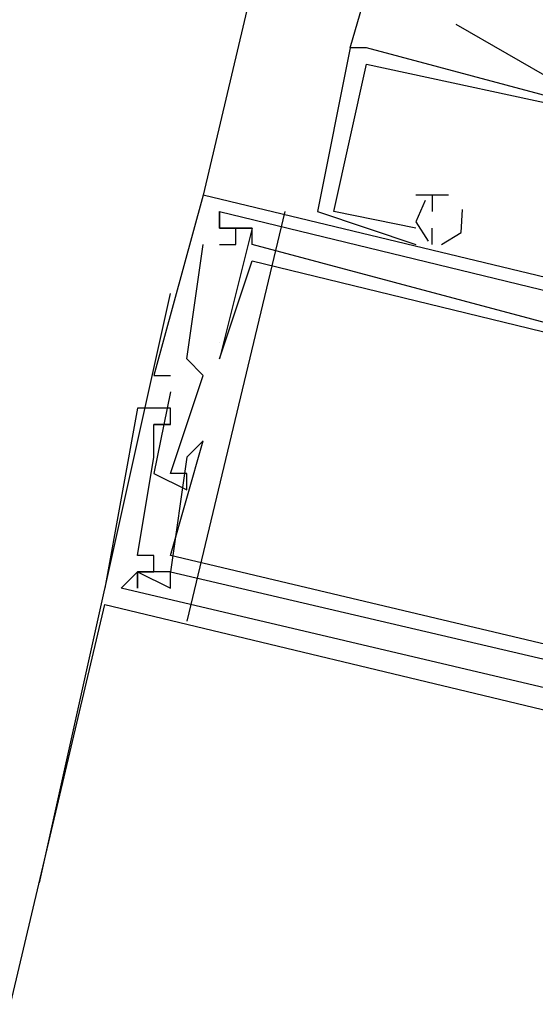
# Model space of a CAD drawing. Header units: feet. Extents: x -79 to 198, y -22 to 181.
# Tile 56 of 256: x 88.144 to 88.564, y 19.532 to 20.334. Entities that reach past the tile are written whole.
import ezdxf

# ---------------------------------------------------------------- set-up
doc = ezdxf.new("R2010")
doc.units = ezdxf.units.FT
doc.layers.add('A-LINEA', color=7, linetype='CONTINUOUS')

msp = doc.modelspace()

# ---------------------------------------------------------------- linework, layer by layer
at = {"layer": 'A-LINEA'}
for p, q in [((90.1067, 27.8711), (88.2933, 20.1911)), ((88.4133, 20.3111), (88.44, 20.4044)), ((88.4994, 20.3304), (88.5929, 20.2767)), ((88.4267, 20.3111), (88.4133, 20.3111)), ((88.4133, 20.3111), (88.4133, 20.3111)), ((88.4267, 20.3111), (88.4133, 20.3111)), ((88.4133, 20.3111), (88.4133, 20.3111)), ((88.4267, 20.3111), (88.4133, 20.3111)), ((88.4133, 20.3111), (88.4133, 20.3111)), ((88.4267, 20.3111), (88.4267, 20.3111)), ((88.4267, 20.3111), (88.4267, 20.3111)), ((88.4267, 20.3111), (88.4267, 20.3111)), ((88.4267, 20.2978), (88.4267, 20.2978)), ((88.4267, 20.2978), (88.4267, 20.2978)), ((88.4267, 20.2978), (88.4267, 20.2978)), ((88.4267, 20.2978), (88.4267, 20.2978)), ((88.4267, 20.2978), (88.4267, 20.2978)), ((88.4267, 20.2978), (88.4267, 20.2978)), ((88.2933, 20.1911), (88.2933, 20.1911)), ((88.2933, 20.1911), (88.2933, 20.1911)), ((88.2933, 20.1911), (88.2933, 20.1911)), ((88.48, 20.1911), (88.4667, 20.1911)), ((88.4667, 20.1911), (88.4667, 20.1911)), ((88.48, 20.1911), (88.4667, 20.1911)), ((88.4667, 20.1911), (88.4667, 20.1911)), ((88.48, 20.1911), (88.4667, 20.1911)), ((88.4667, 20.1911), (88.4667, 20.1911)), ((88.48, 20.1911), (88.48, 20.1911)), ((88.48, 20.1911), (88.48, 20.1911)), ((88.48, 20.1911), (88.48, 20.1911)), ((88.48, 20.1911), (88.48, 20.1911)), ((88.48, 20.1911), (88.48, 20.1911)), ((88.48, 20.1911), (88.48, 20.1911)), ((88.4933, 20.1911), (88.4933, 20.1911)), ((88.4933, 20.1911), (88.4933, 20.1911)), ((88.4933, 20.1911), (88.4933, 20.1911)), ((88.36, 20.1778), (88.28, 19.8444)), ((88.3067, 20.1778), (88.3067, 20.1778)), ((88.3067, 20.1778), (88.3067, 20.1778)), ((88.3067, 20.1778), (88.3067, 20.1778)), ((88.3067, 20.1778), (88.3067, 20.1778)), ((88.3067, 20.1778), (88.3067, 20.1778)), ((88.3067, 20.1778), (88.3067, 20.1778)), ((88.3867, 20.1778), (88.3867, 20.1778)), ((88.3867, 20.1778), (88.3867, 20.1778)), ((88.3867, 20.1778), (88.3867, 20.1778)), ((88.4, 20.1778), (88.4, 20.1778)), ((88.4, 20.1778), (88.4, 20.1778)), ((88.4, 20.1778), (88.4, 20.1778)), ((88.48, 20.1778), (88.48, 20.1778)), ((88.48, 20.1778), (88.48, 20.1778)), ((88.48, 20.1778), (88.48, 20.1778)), ((88.3067, 20.1644), (88.3067, 20.1644)), ((88.3067, 20.1644), (88.3067, 20.1644)), ((88.3067, 20.1644), (88.3067, 20.1644)), ((88.3067, 20.1644), (88.3067, 20.1644)), ((88.3067, 20.1644), (88.3067, 20.1644)), ((88.3067, 20.1644), (88.3067, 20.1644)), ((88.3067, 20.1644), (88.3067, 20.1644)), ((88.3067, 20.1644), (88.3067, 20.1644)), ((88.3067, 20.1644), (88.3067, 20.1644)), ((88.32, 20.1644), (88.32, 20.1644)), ((88.32, 20.1644), (88.32, 20.1644)), ((88.32, 20.1644), (88.32, 20.1644)), ((88.3333, 20.1644), (88.3333, 20.1644)), ((88.3333, 20.1644), (88.3333, 20.1644)), ((88.3333, 20.1644), (88.3333, 20.1644)), ((88.3333, 20.1644), (88.3333, 20.1644)), ((88.3333, 20.1644), (88.3333, 20.1644)), ((88.3333, 20.1644), (88.3333, 20.1644)), ((88.4667, 20.1644), (88.4667, 20.1644)), ((88.4667, 20.1644), (88.4667, 20.1644)), ((88.4667, 20.1644), (88.4667, 20.1644)), ((88.4667, 20.1644), (88.4667, 20.1644)), ((88.4667, 20.1644), (88.4667, 20.1644)), ((88.4667, 20.1644), (88.4667, 20.1644)), ((88.48, 20.1511), (88.48, 20.1644)), ((88.48, 20.1644), (88.48, 20.1644)), ((88.48, 20.1511), (88.48, 20.1644)), ((88.48, 20.1644), (88.48, 20.1644)), ((88.48, 20.1511), (88.48, 20.1644)), ((88.48, 20.1644), (88.48, 20.1644)), ((88.2933, 20.1511), (88.2933, 20.1511)), ((88.2933, 20.1511), (88.2933, 20.1511)), ((88.2933, 20.1511), (88.2933, 20.1511)), ((88.3067, 20.1511), (88.3067, 20.1511)), ((88.3067, 20.1511), (88.3067, 20.1511)), ((88.3067, 20.1511), (88.3067, 20.1511)), ((88.32, 20.1511), (88.32, 20.1511)), ((88.32, 20.1511), (88.32, 20.1511)), ((88.32, 20.1511), (88.32, 20.1511)), ((88.3333, 20.1511), (88.3333, 20.1511)), ((88.3333, 20.1511), (88.3333, 20.1511)), ((88.3333, 20.1511), (88.3333, 20.1511)), ((88.4667, 20.1511), (88.4667, 20.1511)), ((88.4667, 20.1511), (88.4667, 20.1511)), ((88.4667, 20.1511), (88.4667, 20.1511)), ((88.48, 20.1511), (88.48, 20.1511)), ((88.48, 20.1511), (88.48, 20.1511)), ((88.48, 20.1511), (88.48, 20.1511)), ((88.3333, 20.1378), (88.3333, 20.1378)), ((88.3333, 20.1378), (88.3333, 20.1378)), ((88.3333, 20.1378), (88.3333, 20.1378)), ((88.16, 19.6311), (88.2667, 20.1111)), ((88.3067, 20.0711), (88.3067, 20.0711)), ((88.3067, 20.0711), (88.3067, 20.0711)), ((88.3067, 20.0711), (88.3067, 20.0711)), ((88.28, 20.0578), (88.28, 20.0578)), ((88.28, 20.0578), (88.28, 20.0578)), ((88.28, 20.0578), (88.28, 20.0578)), ((88.3067, 20.0578), (88.3067, 20.0578)), ((88.3067, 20.0578), (88.3067, 20.0578)), ((88.3067, 20.0578), (88.3067, 20.0578)), ((88.2533, 20.0444), (88.2533, 20.0444)), ((88.2533, 20.0444), (88.2533, 20.0444)), ((88.2533, 20.0444), (88.2533, 20.0444)), ((88.2667, 20.0444), (88.2667, 20.0444)), ((88.2667, 20.0444), (88.2667, 20.0444)), ((88.2667, 20.0444), (88.2667, 20.0444)), ((88.2933, 20.0444), (88.2933, 20.0444)), ((88.2933, 20.0444), (88.2933, 20.0444)), ((88.2933, 20.0444), (88.2933, 20.0444)), ((88.2667, 20.0311), (88.2667, 20.0311)), ((88.2667, 20.0311), (88.2667, 20.0311)), ((88.2667, 20.0311), (88.2667, 20.0311)), ((88.24, 20.0178), (88.24, 20.0178)), ((88.24, 20.0178), (88.24, 20.0178)), ((88.24, 20.0178), (88.24, 20.0178)), ((88.2667, 20.0178), (88.2667, 20.0178)), ((88.2667, 20.0178), (88.2667, 20.0178)), ((88.2667, 20.0178), (88.2667, 20.0178)), ((88.2533, 20.0044), (88.2533, 20.0044)), ((88.2533, 20.0044), (88.2533, 20.0044)), ((88.2533, 20.0044), (88.2533, 20.0044)), ((88.2533, 20.0044), (88.2533, 20.0044)), ((88.2533, 20.0044), (88.2533, 20.0044)), ((88.2533, 20.0044), (88.2533, 20.0044)), ((88.2667, 20.0044), (88.2667, 20.0044)), ((88.2667, 20.0044), (88.2667, 20.0044)), ((88.2667, 20.0044), (88.2667, 20.0044)), ((88.2667, 20.0044), (88.2667, 20.0044)), ((88.2667, 20.0044), (88.2667, 20.0044)), ((88.2667, 20.0044), (88.2667, 20.0044)), ((88.2533, 19.9911), (88.2533, 19.9911)), ((88.2533, 19.9911), (88.2533, 19.9911)), ((88.2533, 19.9911), (88.2533, 19.9911)), ((88.2933, 19.9911), (88.2933, 19.9911)), ((88.2933, 19.9911), (88.2933, 19.9911)), ((88.2933, 19.9911), (88.2933, 19.9911)), ((88.2533, 19.9778), (88.2533, 19.9778)), ((88.2533, 19.9778), (88.2533, 19.9778)), ((88.2533, 19.9778), (88.2533, 19.9778)), ((88.2533, 19.9778), (88.2533, 19.9778)), ((88.2533, 19.9778), (88.2533, 19.9778)), ((88.2533, 19.9778), (88.2533, 19.9778)), ((88.28, 19.9778), (88.28, 19.9778)), ((88.28, 19.9778), (88.28, 19.9778)), ((88.28, 19.9778), (88.28, 19.9778)), ((88.2533, 19.9644), (88.2533, 19.9644)), ((88.2533, 19.9644), (88.2533, 19.9644)), ((88.2533, 19.9644), (88.2533, 19.9644)), ((88.2667, 19.9644), (88.2667, 19.9644)), ((88.2667, 19.9644), (88.2667, 19.9644)), ((88.2667, 19.9644), (88.2667, 19.9644)), ((88.28, 19.9644), (88.28, 19.9644)), ((88.28, 19.9644), (88.28, 19.9644)), ((88.28, 19.9644), (88.28, 19.9644)), ((88.28, 19.9511), (88.28, 19.9511)), ((88.28, 19.9511), (88.28, 19.9511)), ((88.28, 19.9511), (88.28, 19.9511)), ((88.24, 19.8978), (88.24, 19.8978)), ((88.24, 19.8978), (88.24, 19.8978)), ((88.24, 19.8978), (88.24, 19.8978)), ((88.2533, 19.8978), (88.2533, 19.8978)), ((88.2533, 19.8978), (88.2533, 19.8978)), ((88.2533, 19.8978), (88.2533, 19.8978)), ((88.2667, 19.8978), (88.2667, 19.8978)), ((88.2667, 19.8978), (88.2667, 19.8978)), ((88.2667, 19.8978), (88.2667, 19.8978)), ((88.24, 19.8844), (88.24, 19.8844)), ((88.24, 19.8844), (88.24, 19.8844)), ((88.24, 19.8844), (88.24, 19.8844)), ((88.24, 19.8844), (88.24, 19.8844)), ((88.24, 19.8844), (88.24, 19.8844)), ((88.24, 19.8844), (88.24, 19.8844)), ((88.24, 19.8844), (88.24, 19.8844)), ((88.24, 19.8844), (88.24, 19.8844)), ((88.24, 19.8844), (88.24, 19.8844)), ((88.2533, 19.8844), (88.2533, 19.8844)), ((88.2533, 19.8844), (88.2533, 19.8844)), ((88.2533, 19.8844), (88.2533, 19.8844)), ((88.2667, 19.8844), (88.2667, 19.8844)), ((88.2667, 19.8844), (88.2667, 19.8844)), ((88.2667, 19.8844), (88.2667, 19.8844)), ((88.2667, 19.8844), (88.2667, 19.8844)), ((88.2667, 19.8844), (88.2667, 19.8844)), ((88.2667, 19.8844), (88.2667, 19.8844)), ((88.2133, 19.8711), (88.2133, 19.8711)), ((88.2133, 19.8711), (88.2133, 19.8711)), ((88.2133, 19.8711), (88.2133, 19.8711)), ((88.24, 19.8711), (88.24, 19.8711)), ((88.24, 19.8711), (88.24, 19.8711)), ((88.24, 19.8711), (88.24, 19.8711)), ((88.2667, 19.8711), (88.2667, 19.8711)), ((88.2667, 19.8711), (88.2667, 19.8711)), ((88.2667, 19.8711), (88.2667, 19.8711)), ((87.3467, 16.1911), (88.2133, 19.8578)), ((88.2133, 19.8578), (88.88, 19.6978)), ((88.2133, 19.8578), (88.2133, 19.8578)), ((88.2133, 19.8578), (88.88, 19.6978)), ((88.2133, 19.8578), (88.2133, 19.8578)), ((88.2133, 19.8578), (88.88, 19.6978)), ((88.2133, 19.8578), (88.2133, 19.8578))]:
    msp.add_line(p, q, dxfattribs=at)
for points in [[(88.4133, 20.3111), (88.3867, 20.1778), (88.4667, 20.1511)], [(88.4133, 20.3111), (88.3867, 20.1778), (88.4667, 20.1511)], [(88.4133, 20.3111), (88.3867, 20.1778), (88.4667, 20.1511)], [(88.76, 20.0978), (88.7867, 20.2178), (88.7733, 20.2311), (88.7733, 20.2178), (88.7867, 20.2178), (88.7733, 20.1911), (88.7733, 20.2044), (88.7733, 20.1911), (88.7467, 20.0978), (88.72, 20.1111), (88.72, 20.1378), (88.7067, 20.1378), (88.68, 20.1511), (88.6533, 20.1511), (88.64, 20.1511), (88.6267, 20.1244), (88.5867, 20.1378), (88.6133, 20.2311), (88.6267, 20.2311), (88.6133, 20.2311), (88.6267, 20.2578), (88.6267, 20.2444), (88.6267, 20.2578), (88.4267, 20.3111)], [(88.76, 20.0978), (88.7867, 20.2178), (88.7733, 20.2311), (88.7733, 20.2178), (88.7867, 20.2178), (88.7733, 20.1911), (88.7733, 20.2044), (88.7733, 20.1911), (88.7467, 20.0978), (88.72, 20.1111), (88.72, 20.1378), (88.7067, 20.1378), (88.68, 20.1511), (88.6533, 20.1511), (88.64, 20.1511), (88.6267, 20.1244), (88.5867, 20.1378), (88.6133, 20.2311), (88.6267, 20.2311), (88.6133, 20.2311), (88.6267, 20.2578), (88.6267, 20.2444), (88.6267, 20.2578), (88.4267, 20.3111)], [(88.76, 20.0978), (88.7867, 20.2178), (88.7733, 20.2311), (88.7733, 20.2178), (88.7867, 20.2178), (88.7733, 20.1911), (88.7733, 20.2044), (88.7733, 20.1911), (88.7467, 20.0978), (88.72, 20.1111), (88.72, 20.1378), (88.7067, 20.1378), (88.68, 20.1511), (88.6533, 20.1511), (88.64, 20.1511), (88.6267, 20.1244), (88.5867, 20.1378), (88.6133, 20.2311), (88.6267, 20.2311), (88.6133, 20.2311), (88.6267, 20.2578), (88.6267, 20.2444), (88.6267, 20.2578), (88.4267, 20.3111)], [(88.4667, 20.1644), (88.4, 20.1778), (88.4267, 20.2978), (88.6133, 20.2578), (88.6133, 20.2311), (88.6133, 20.2311)], [(88.4667, 20.1644), (88.4, 20.1778), (88.4267, 20.2978), (88.6133, 20.2578), (88.6133, 20.2311), (88.6133, 20.2311)], [(88.4667, 20.1644), (88.4, 20.1778), (88.4267, 20.2978), (88.6133, 20.2578), (88.6133, 20.2311), (88.6133, 20.2311)], [(88.96, 20.0311), (88.2933, 20.1911), (88.2533, 20.0444), (88.2667, 20.0444)], [(88.96, 20.0311), (88.2933, 20.1911), (88.2533, 20.0444), (88.2667, 20.0444)], [(88.96, 20.0311), (88.2933, 20.1911), (88.2533, 20.0444), (88.2667, 20.0444)], [(88.4933, 20.1911), (88.48, 20.1911), (88.48, 20.1778), (88.48, 20.1778)], [(88.4933, 20.1911), (88.48, 20.1911), (88.48, 20.1778), (88.48, 20.1778)], [(88.4933, 20.1911), (88.48, 20.1911), (88.48, 20.1778), (88.48, 20.1778)], [(88.4743, 20.1868), (88.4667, 20.1696), (88.4768, 20.1537)], [(88.4743, 20.1868), (88.4667, 20.1696), (88.4768, 20.1537)], [(88.4743, 20.1868), (88.4667, 20.1696), (88.4768, 20.1537)], [(88.7467, 20.0711), (88.7333, 20.0711), (88.7333, 20.0444), (88.3333, 20.1511), (88.3333, 20.1644), (88.3067, 20.1644), (88.3067, 20.1778), (88.3067, 20.1644), (88.3333, 20.1644), (88.3067, 20.0578)], [(88.3067, 20.1511), (88.32, 20.1511), (88.32, 20.1644), (88.3067, 20.1644), (88.3067, 20.1778), (88.7467, 20.0711)], [(88.7467, 20.0711), (88.7333, 20.0711), (88.7333, 20.0444), (88.3333, 20.1511), (88.3333, 20.1644), (88.3067, 20.1644), (88.3067, 20.1778), (88.3067, 20.1644), (88.3333, 20.1644), (88.3067, 20.0578)], [(88.3067, 20.1511), (88.32, 20.1511), (88.32, 20.1644), (88.3067, 20.1644), (88.3067, 20.1778), (88.7467, 20.0711)], [(88.7467, 20.0711), (88.7333, 20.0711), (88.7333, 20.0444), (88.3333, 20.1511), (88.3333, 20.1644), (88.3067, 20.1644), (88.3067, 20.1778), (88.3067, 20.1644), (88.3333, 20.1644), (88.3067, 20.0578)], [(88.3067, 20.1511), (88.32, 20.1511), (88.32, 20.1644), (88.3067, 20.1644), (88.3067, 20.1778), (88.7467, 20.0711)], [(88.4877, 20.1511), (88.5038, 20.1608), (88.5048, 20.1796)], [(88.4877, 20.1511), (88.5038, 20.1608), (88.5048, 20.1796)], [(88.4877, 20.1511), (88.5038, 20.1608), (88.5048, 20.1796)], [(88.2667, 20.0311), (88.2533, 19.9644), (88.28, 19.9511), (88.28, 19.9644), (88.2667, 19.9644), (88.2933, 20.0444), (88.28, 20.0578), (88.2933, 20.1511)], [(88.2667, 20.0311), (88.2533, 19.9644), (88.28, 19.9511), (88.28, 19.9644), (88.2667, 19.9644), (88.2933, 20.0444), (88.28, 20.0578), (88.2933, 20.1511)], [(88.2667, 20.0311), (88.2533, 19.9644), (88.28, 19.9511), (88.28, 19.9644), (88.2667, 19.9644), (88.2933, 20.0444), (88.28, 20.0578), (88.2933, 20.1511)], [(88.3067, 20.0578), (88.3333, 20.1378), (88.8267, 20.0178), (88.8, 19.9378)], [(88.3067, 20.0578), (88.3333, 20.1378), (88.8267, 20.0178), (88.8, 19.9378)], [(88.3067, 20.0578), (88.3333, 20.1378), (88.8267, 20.0178), (88.8, 19.9378)], [(88.2667, 20.0044), (88.2667, 20.0178), (88.24, 20.0178), (88.2133, 19.8711)], [(88.2667, 20.0044), (88.2667, 20.0178), (88.24, 20.0178), (88.2133, 19.8711)], [(88.2667, 20.0044), (88.2667, 20.0178), (88.24, 20.0178), (88.2133, 19.8711)], [(88.2533, 19.9778), (88.2533, 20.0044), (88.2667, 20.0044), (88.2533, 20.0044)], [(88.2533, 19.9778), (88.2533, 20.0044), (88.2667, 20.0044), (88.2533, 20.0044)], [(88.2533, 19.9778), (88.2533, 20.0044), (88.2667, 20.0044), (88.2533, 20.0044)], [(88.2267, 19.8711), (88.24, 19.8844), (88.2533, 19.8844), (88.2533, 19.8978), (88.24, 19.8978), (88.2533, 19.9778), (88.2533, 19.9911)], [(88.2267, 19.8711), (88.24, 19.8844), (88.2533, 19.8844), (88.2533, 19.8978), (88.24, 19.8978), (88.2533, 19.9778), (88.2533, 19.9911)], [(88.2267, 19.8711), (88.24, 19.8844), (88.2533, 19.8844), (88.2533, 19.8978), (88.24, 19.8978), (88.2533, 19.9778), (88.2533, 19.9911)], [(88.7867, 19.8711), (88.7733, 19.7778), (88.2667, 19.8978), (88.2933, 19.9911), (88.28, 19.9778), (88.2667, 19.8844), (88.24, 19.8844), (88.24, 19.8711), (88.24, 19.8844), (88.2667, 19.8711), (88.2667, 19.8844), (88.6667, 19.7911)], [(88.7867, 19.8711), (88.7733, 19.7778), (88.2667, 19.8978), (88.2933, 19.9911), (88.28, 19.9778), (88.2667, 19.8844), (88.24, 19.8844), (88.24, 19.8711), (88.24, 19.8844), (88.2667, 19.8711), (88.2667, 19.8844), (88.6667, 19.7911)], [(88.7867, 19.8711), (88.7733, 19.7778), (88.2667, 19.8978), (88.2933, 19.9911), (88.28, 19.9778), (88.2667, 19.8844), (88.24, 19.8844), (88.24, 19.8711), (88.24, 19.8844), (88.2667, 19.8711), (88.2667, 19.8844), (88.6667, 19.7911)], [(88.7867, 19.8044), (88.7733, 19.7378), (88.6933, 19.7644), (88.6933, 19.7911), (88.68, 19.7911), (88.68, 19.7778), (88.68, 19.7644), (88.2267, 19.8711)], [(88.7867, 19.8044), (88.7733, 19.7378), (88.6933, 19.7644), (88.6933, 19.7911), (88.68, 19.7911), (88.68, 19.7778), (88.68, 19.7644), (88.2267, 19.8711)], [(88.7867, 19.8044), (88.7733, 19.7378), (88.6933, 19.7644), (88.6933, 19.7911), (88.68, 19.7911), (88.68, 19.7778), (88.68, 19.7644), (88.2267, 19.8711)]]:
    msp.add_lwpolyline(points, dxfattribs=at)

doc.saveas('drawing.dxf')
